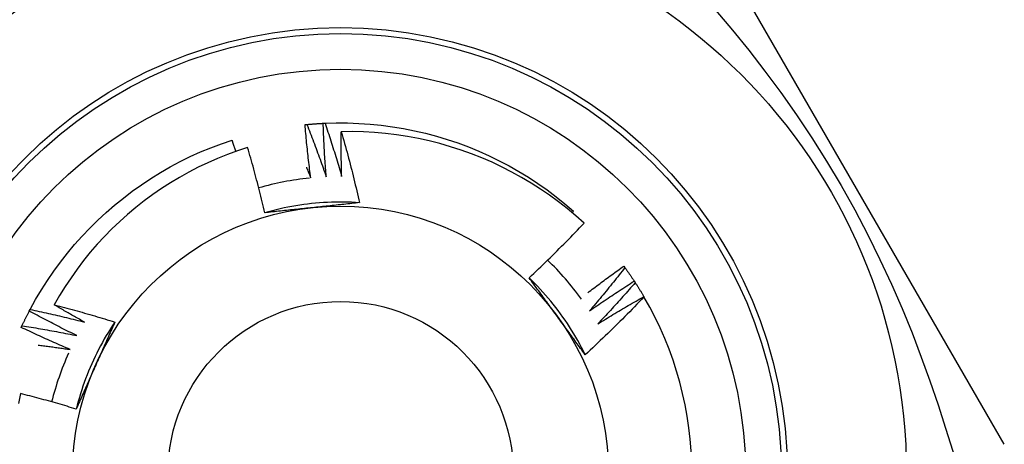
# Model space of a CAD drawing. Header units: inches. Extents: x 4 to 114, y 7 to 60.
# Tile 75 of 95: x 25.322 to 25.648, y 44.016 to 44.157. Entities that reach past the tile are written whole.
import ezdxf

# ---------------------------------------------------------------- set-up
doc = ezdxf.new("R2010")
doc.units = ezdxf.units.IN
doc.header["$MEASUREMENT"] = 0
doc.layers.add('Visible Edges(ANSI)', color=7, linetype='Continuous', lineweight=25)
doc.layers.add('Visible Tangent Edges(ANSI)', color=7, linetype='Continuous', lineweight=25)

msp = doc.modelspace()

# ---------------------------------------------------------------- linework, layer by layer
at = {"layer": 'Visible Edges(ANSI)'}
for p, q in [((25.64764100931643, 44.01641277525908), (25.54649119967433, 44.19160937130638)), ((25.50482551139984, 44.09302307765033), (25.50526816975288, 44.09354021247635)), ((25.52188951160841, 44.07533551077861), (25.52224567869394, 44.0748480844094)), ((25.5253325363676, 44.07038482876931), (25.52566292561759, 44.06987956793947)), ((25.52851395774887, 44.06526210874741), (25.52856242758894, 44.06517927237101)), ((25.32542657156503, 44.06048971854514), (25.32570822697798, 44.06102367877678))]:
    msp.add_line(p, q, dxfattribs=at)
at = {"layer": 'Visible Edges(ANSI)', "flags": 128}
for points in [[(25.41653846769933, 44.12211550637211), (25.41656349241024, 44.12211805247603), (25.41658851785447, 44.12212058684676), (25.41661354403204, 44.12212312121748), (25.41663857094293, 44.122125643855), (25.41666359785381, 44.12212816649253), (25.41668862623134, 44.12213068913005), (25.41671365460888, 44.12213320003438), (25.41673868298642, 44.12213569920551), (25.4167637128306, 44.12213819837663), (25.41678874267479, 44.12214069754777), (25.4168137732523, 44.1221431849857), (25.41683880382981, 44.12214567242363), (25.41686383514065, 44.12214814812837), (25.41688886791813, 44.12215062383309), (25.4169138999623, 44.12215308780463), (25.41693893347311, 44.12215555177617), (25.41696396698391, 44.1221580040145), (25.41698900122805, 44.12216045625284), (25.41701403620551, 44.12216289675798), (25.41703907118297, 44.12216533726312), (25.41706410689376, 44.12216777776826), (25.41708914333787, 44.12217020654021), (25.41711418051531, 44.12217263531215), (25.41713921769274, 44.1221750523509)], [(25.41843976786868, 44.10450287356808), (25.41834397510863, 44.10523440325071), (25.41824962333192, 44.10596615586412), (25.41815671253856, 44.10669811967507), (25.41806524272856, 44.10743029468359), (25.41797521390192, 44.10816268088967), (25.41788662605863, 44.10889527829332), (25.41779947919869, 44.10962807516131), (25.41771377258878, 44.11036108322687), (25.41762950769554, 44.1110942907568), (25.41754668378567, 44.11182769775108), (25.41746530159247, 44.11256130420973), (25.4173853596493, 44.11329509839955), (25.41730685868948, 44.11402910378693), (25.41722979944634, 44.11476329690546), (25.41715418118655, 44.11549767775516), (25.41708000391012, 44.11623225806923), (25.41700726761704, 44.11696702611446), (25.41693597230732, 44.11770197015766), (25.41686611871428, 44.11843711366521), (25.41679770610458, 44.11917243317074), (25.41673073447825, 44.11990792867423), (25.41666520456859, 44.12064361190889), (25.41660111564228, 44.12137947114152), (25.41653846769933, 44.12211550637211)], [(25.41713921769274, 44.1221750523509), (25.41736432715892, 44.12219654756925), (25.41758947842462, 44.12221760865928), (25.41781467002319, 44.12223822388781), (25.4180399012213, 44.1222584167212), (25.41826517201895, 44.12227815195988), (25.41849048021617, 44.12229746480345), (25.41871582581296, 44.12231633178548), (25.41894120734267, 44.12233476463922), (25.4191666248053, 44.12235275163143), (25.41939207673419, 44.12237030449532), (25.4196175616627, 44.1223874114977), (25.41984308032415, 44.12240408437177), (25.4200686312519, 44.12242032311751), (25.42029421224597, 44.12243611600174), (25.42051982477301, 44.12245146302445), (25.42074546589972, 44.12246638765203), (25.42097113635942, 44.1224808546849), (25.42119683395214, 44.12249489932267), (25.42142255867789, 44.1225084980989), (25.42164830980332, 44.12252165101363), (25.4218740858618, 44.12253436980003), (25.42209988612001, 44.12254665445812), (25.42232570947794, 44.12255849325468), (25.42255155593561, 44.12256988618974)], [(25.41713921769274, 44.1221750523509), (25.4174215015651, 44.12146101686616), (25.4177024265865, 44.12074639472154), (25.41798198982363, 44.12003120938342), (25.41826019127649, 44.11931544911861), (25.41853702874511, 44.11859911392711), (25.41881250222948, 44.11788220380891), (25.41908660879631, 44.11716473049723), (25.41935934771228, 44.11644669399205), (25.41963071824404, 44.11572808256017), (25.41990071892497, 44.11500891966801), (25.42016934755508, 44.11428918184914), (25.42043660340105, 44.11356889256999), (25.42070248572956, 44.11284804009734), (25.42096699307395, 44.11212663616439), (25.42123012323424, 44.11140466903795), (25.42149187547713, 44.11068216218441), (25.42175224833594, 44.10995909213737), (25.42201124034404, 44.10923547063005), (25.42226885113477, 44.10851130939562), (25.42252507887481, 44.10778659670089), (25.42277992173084, 44.10706133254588), (25.42303337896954, 44.10633554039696), (25.42328544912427, 44.10560919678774), (25.42353613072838, 44.10488230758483)], [(25.42255155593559, 44.12256988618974), (25.4225766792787, 44.12257112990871), (25.42260180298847, 44.12257236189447), (25.42262692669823, 44.12257359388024), (25.42265205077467, 44.12257482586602), (25.42267717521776, 44.12257603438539), (25.42270229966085, 44.12257725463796), (25.42272742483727, 44.12257846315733), (25.42275254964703, 44.1225796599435), (25.42277767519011, 44.12258085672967), (25.42280280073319, 44.12258205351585), (25.42282792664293, 44.12258323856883), (25.42285305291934, 44.12258442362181), (25.42287817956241, 44.12258559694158), (25.42290330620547, 44.12258677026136), (25.42292843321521, 44.12258793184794), (25.42295356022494, 44.12258909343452), (25.42297868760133, 44.12259024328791), (25.42300381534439, 44.12259139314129), (25.4230289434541, 44.12259253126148), (25.42305407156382, 44.12259366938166), (25.4230792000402, 44.12259480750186), (25.42310432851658, 44.12259593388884), (25.42312945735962, 44.12259704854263), (25.42315458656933, 44.12259816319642)], [(25.42353613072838, 44.10488230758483), (25.42347843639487, 44.10561783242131), (25.42342219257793, 44.10635349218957), (25.42336739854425, 44.10708929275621), (25.42331405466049, 44.10782522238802), (25.42326216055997, 44.1085612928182), (25.42321171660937, 44.10929750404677), (25.42316272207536, 44.1100338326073), (25.4231151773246, 44.11077030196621), (25.42306908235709, 44.1115068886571), (25.42302443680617, 44.11224361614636), (25.42298124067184, 44.1129804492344), (25.42293949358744, 44.11371741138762), (25.42289919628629, 44.11445450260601), (25.42286034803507, 44.11519169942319), (25.42282294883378, 44.11592902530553), (25.42278699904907, 44.11666645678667), (25.42275249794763, 44.11740400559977), (25.42271944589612, 44.11814167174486), (25.42268784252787, 44.11887944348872), (25.42265768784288, 44.11961732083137), (25.42262898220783, 44.12035531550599), (25.42260172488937, 44.12109340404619), (25.42257591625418, 44.12183159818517), (25.42255155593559, 44.12256988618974)], [(25.42315458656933, 44.12259816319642), (25.42687318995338, 44.12270322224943), (25.43059325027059, 44.12268914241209), (25.43431095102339, 44.12255591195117), (25.43802247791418, 44.12230369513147), (25.44172402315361, 44.12193273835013), (25.44541178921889, 44.12144342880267), (25.44908199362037, 44.12083625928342), (25.45273086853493, 44.12011185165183), (25.45635467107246, 44.11927096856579), (25.45994968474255, 44.11831444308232), (25.46351222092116, 44.11724328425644), (25.46703862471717, 44.11605858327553), (25.47052527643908, 44.11476153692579), (25.47396860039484, 44.11335350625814), (25.47736506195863, 44.11183591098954), (25.48071117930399, 44.11021032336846), (25.48400352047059, 44.10847839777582), (25.48723870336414, 44.10664191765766), (25.49041340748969, 44.10470277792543), (25.49352438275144, 44.10266295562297), (25.49656843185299, 44.10052453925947), (25.49954243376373, 44.09828973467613), (25.50244334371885, 44.0959608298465), (25.50526816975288, 44.09354021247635)], [(25.42315458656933, 44.12259816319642), (25.42339942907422, 44.12187044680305), (25.42364288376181, 44.121142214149), (25.42388494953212, 44.12041347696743), (25.42412562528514, 44.11968423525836), (25.42436490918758, 44.11895450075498), (25.42460280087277, 44.1182242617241), (25.42483929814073, 44.11749352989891), (25.42507440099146, 44.11676230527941), (25.42530810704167, 44.1160305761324), (25.42554041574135, 44.1152983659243), (25.42577132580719, 44.11456566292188), (25.42600083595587, 44.11383246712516), (25.42622894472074, 44.11309879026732), (25.42645565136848, 44.11236462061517), (25.42668095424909, 44.11162998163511), (25.42690485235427, 44.11089484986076), (25.42712734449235, 44.11015924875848), (25.42734842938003, 44.10942315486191), (25.42756810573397, 44.10868659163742), (25.42778637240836, 44.10794955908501), (25.42800322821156, 44.10721205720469), (25.42821867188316, 44.10647407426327), (25.42843270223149, 44.10573563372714), (25.42864531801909, 44.10499671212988)], [(25.42864531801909, 44.10499671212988), (25.42862900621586, 44.10561173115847), (25.42861370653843, 44.10622679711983), (25.42859941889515, 44.10684189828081), (25.42858614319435, 44.10745704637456), (25.42857387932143, 44.10807224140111), (25.42856262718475, 44.10868747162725), (25.42855238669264, 44.10930274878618), (25.42854315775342, 44.10991804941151), (25.4285349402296, 44.11053339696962), (25.42852773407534, 44.11114879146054), (25.42852153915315, 44.11176420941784), (25.42851635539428, 44.11237966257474), (25.42851218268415, 44.11299516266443), (25.42850902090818, 44.11361068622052), (25.42850687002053, 44.114226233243), (25.4285057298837, 44.11484182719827), (25.42850560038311, 44.11545743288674), (25.42850648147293, 44.116073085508), (25.42850837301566, 44.11668874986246), (25.42851127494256, 44.11730444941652), (25.42851518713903, 44.11792018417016), (25.4285201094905, 44.11853593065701), (25.42852604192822, 44.11915170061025), (25.4285329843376, 44.11976749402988)], [(25.50875979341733, 44.08957146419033), (25.506019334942, 44.09200880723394), (25.50320609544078, 44.09435526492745), (25.50032236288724, 44.09660926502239), (25.49737041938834, 44.09876921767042), (25.49435257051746, 44.10083355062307), (25.49127110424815, 44.10280068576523), (25.4881283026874, 44.10466903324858), (25.48492646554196, 44.10643702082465), (25.48166788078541, 44.1081030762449), (25.47835483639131, 44.10966560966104), (25.47498963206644, 44.11112304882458), (25.47157564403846, 44.11247338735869), (25.46812348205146, 44.11371229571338), (25.46463756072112, 44.1148384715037), (25.46112065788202, 44.11585132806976), (25.45757554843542, 44.11675024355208), (25.45400500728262, 44.11753461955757), (25.45041181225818, 44.11820385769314), (25.44679873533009, 44.11875735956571), (25.44316855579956, 44.11919449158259), (25.43952404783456, 44.11951469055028), (25.43586798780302, 44.11971731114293), (25.4322031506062, 44.11980177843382), (25.4285329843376, 44.11976749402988)], [(25.4285329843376, 44.11976749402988), (25.42881141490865, 44.11879856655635), (25.42908737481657, 44.11782894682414), (25.42936086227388, 44.11685861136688), (25.42963187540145, 44.11588759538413), (25.42990041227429, 44.11491588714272), (25.43016647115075, 44.11394349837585), (25.4304300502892, 44.11297041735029), (25.43069114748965, 44.11199666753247), (25.43094976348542, 44.11102222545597), (25.43120589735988, 44.11004709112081), (25.43145954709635, 44.10907127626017), (25.43171071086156, 44.10809479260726), (25.43195938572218, 44.10711762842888), (25.43220557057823, 44.10613979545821), (25.43244926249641, 44.10516128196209), (25.43269046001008, 44.10418212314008), (25.43292916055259, 44.1032022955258), (25.43316536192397, 44.10222181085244), (25.43339906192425, 44.10124068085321), (25.43363025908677, 44.10025889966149), (25.43385895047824, 44.09927647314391), (25.434085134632, 44.09829341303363), (25.43430880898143, 44.09730971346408), (25.43452997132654, 44.09632538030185)], [(25.32570822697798, 44.06102367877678), (25.32750480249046, 44.06428118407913), (25.32940479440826, 44.06747948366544), (25.33140623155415, 44.07061529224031), (25.33350706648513, 44.07368539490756), (25.33570515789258, 44.07668663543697), (25.33799823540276, 44.07961594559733), (25.34038395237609, 44.0824703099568), (25.34285986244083, 44.08524680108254), (25.34542341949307, 44.08794257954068), (25.3480720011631, 44.09055487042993), (25.35080289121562, 44.09308099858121), (25.35361327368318, 44.09551836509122), (25.3565002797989, 44.09786447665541), (25.35946094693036, 44.10011692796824), (25.36249222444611, 44.10227340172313), (25.36559102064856, 44.10433168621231), (25.36875413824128, 44.10628967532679), (25.37197834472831, 44.10814535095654), (25.37526032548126, 44.1098968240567), (25.37859671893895, 44.11154227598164), (25.38198409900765, 44.11308004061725), (25.3854189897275, 44.11450852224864), (25.38889786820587, 44.11582626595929), (25.39241716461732, 44.11703192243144)], [(25.39758060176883, 44.11461291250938), (25.39424053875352, 44.11350412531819), (25.39093368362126, 44.11228986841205), (25.38766257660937, 44.1109705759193), (25.3844333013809, 44.10954831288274), (25.38125459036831, 44.10802697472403), (25.37812880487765, 44.1064080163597), (25.3750581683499, 44.1046928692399), (25.37204491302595, 44.10288291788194), (25.36909125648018, 44.10097958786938), (25.36619943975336, 44.09898427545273), (25.36337167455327, 44.09689840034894), (25.36061019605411, 44.09472336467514), (25.35791722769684, 44.09246057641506), (25.35529499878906, 44.09011144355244), (25.35274573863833, 44.08767738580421), (25.35027267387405, 44.08516084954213), (25.34788357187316, 44.0825695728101), (25.34558092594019, 44.07990668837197), (25.34336629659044, 44.07717437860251), (25.34124124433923, 44.07437484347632), (25.33920732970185, 44.07151028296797), (25.33726610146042, 44.06858288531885), (25.33541912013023, 44.06559485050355), (25.33366795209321, 44.06254837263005)], [(25.39367790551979, 44.11330582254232), (25.39362616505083, 44.11346131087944), (25.39357435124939, 44.11361677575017), (25.39352247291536, 44.11377222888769), (25.39347052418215, 44.11392765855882), (25.39341850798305, 44.11408306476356), (25.39336642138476, 44.1142384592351), (25.39331426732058, 44.11439381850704), (25.39326204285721, 44.11454916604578), (25.39320975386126, 44.11470449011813), (25.39315739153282, 44.11485980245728), (25.39310496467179, 44.11501509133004), (25.39305246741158, 44.1151703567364), (25.39299990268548, 44.11532559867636), (25.39294726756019, 44.11548081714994), (25.39289456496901, 44.11563602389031), (25.39284179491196, 44.11579120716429), (25.392788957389, 44.11594636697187), (25.39273604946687, 44.11610151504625), (25.39268307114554, 44.11625662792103), (25.39263002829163, 44.11641172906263), (25.39257691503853, 44.11656680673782), (25.39252373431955, 44.11672187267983), (25.39247048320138, 44.11687690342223), (25.39241716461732, 44.11703192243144)], [(25.40321258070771, 44.09297528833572), (25.4030039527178, 44.09388385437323), (25.40279304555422, 44.09479183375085), (25.40257986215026, 44.09569922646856), (25.40236440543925, 44.09660602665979), (25.40214667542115, 44.09751222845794), (25.40192667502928, 44.098417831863), (25.40170441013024, 44.09932283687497), (25.40147987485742, 44.10022723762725), (25.40125307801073, 44.10113102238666), (25.40102401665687, 44.10203420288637), (25.40079269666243, 44.10293676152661), (25.40055911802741, 44.10383870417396), (25.40032328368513, 44.10474002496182), (25.40008519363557, 44.1056407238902), (25.39984485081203, 44.10654077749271), (25.39960225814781, 44.10744020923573), (25.39935741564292, 44.10833900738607), (25.39911032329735, 44.10923718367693), (25.39886098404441, 44.1101347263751), (25.39860939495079, 44.1110316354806), (25.39835556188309, 44.11192791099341), (25.39809948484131, 44.11282355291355), (25.39784116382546, 44.11371856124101), (25.39758060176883, 44.11461291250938)], [(25.41700440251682, 44.10801637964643), (25.41706486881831, 44.10787028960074), (25.41712527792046, 44.10772416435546), (25.41718562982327, 44.10757801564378), (25.41724592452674, 44.1074318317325), (25.41730616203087, 44.10728563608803), (25.41736634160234, 44.10713940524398), (25.41742646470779, 44.10699315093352), (25.41748652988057, 44.10684687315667), (25.41754653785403, 44.10670057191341), (25.41760648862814, 44.10655423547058), (25.41766638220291, 44.10640787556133), (25.41772621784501, 44.1062614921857), (25.41778599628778, 44.10611508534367), (25.41784571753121, 44.10596865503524), (25.41790538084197, 44.10582218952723), (25.4179649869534, 44.10567570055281), (25.41802453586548, 44.10552918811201), (25.41808402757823, 44.1053826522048), (25.41814346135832, 44.10523608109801), (25.41820283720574, 44.10508949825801), (25.41826215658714, 44.10494288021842), (25.41832141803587, 44.10479623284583), (25.41838062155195, 44.10464956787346), (25.41843976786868, 44.10450287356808)], [(25.4345294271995, 44.09631879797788), (25.43321273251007, 44.09639932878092), (25.4318949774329, 44.09646059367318), (25.43057644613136, 44.09650262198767), (25.42925742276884, 44.09652542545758), (25.42793819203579, 44.0965290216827), (25.42661903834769, 44.09651343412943), (25.4253002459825, 44.09647868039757), (25.42398209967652, 44.09642478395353), (25.42266488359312, 44.09635176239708), (25.42134888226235, 44.09625963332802), (25.4200343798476, 44.09614841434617), (25.41872166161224, 44.09601812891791), (25.41741101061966, 44.09586878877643), (25.41610271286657, 44.09570042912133), (25.41479705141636, 44.09551304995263), (25.41349431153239, 44.09530668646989), (25.41219477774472, 44.09508135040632), (25.4108987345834, 44.09483706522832), (25.40960646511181, 44.09457384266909), (25.40831825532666, 44.09429171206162), (25.40703438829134, 44.09399068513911), (25.40575515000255, 44.09367078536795), (25.40448082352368, 44.09333203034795), (25.40321169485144, 44.09297443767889)], [(25.41903399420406, 44.09466759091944), (25.41836919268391, 44.09459771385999), (25.41770499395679, 44.09452787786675), (25.41704138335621, 44.09445807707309), (25.4163783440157, 44.09438829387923), (25.41571585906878, 44.09431851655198), (25.41505391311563, 44.09424872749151), (25.41439249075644, 44.09417891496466), (25.4137315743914, 44.09410906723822), (25.41307114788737, 44.09403916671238), (25.41241119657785, 44.09396920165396), (25.4117517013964, 44.09389916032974), (25.41109264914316, 44.09382903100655), (25.41043402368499, 44.09375879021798), (25.40977580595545, 44.09368843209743), (25.40911798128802, 44.09361794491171), (25.40846053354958, 44.09354730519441), (25.40780344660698, 44.09347651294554), (25.4071467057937, 44.0934055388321), (25.40649029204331, 44.0933343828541), (25.40583419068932, 44.09326302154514), (25.40517838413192, 44.09319144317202), (25.40452285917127, 44.09311964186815), (25.40386759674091, 44.09304759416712), (25.40321258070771, 44.09297528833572)], [(25.43452997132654, 44.09632538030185), (25.43388835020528, 44.0962544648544), (25.43324655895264, 44.0961838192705), (25.43260457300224, 44.09611343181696), (25.43196236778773, 44.09604327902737), (25.43131991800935, 44.09597336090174), (25.43067719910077, 44.09590364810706), (25.43003418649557, 44.09583412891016), (25.42939085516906, 44.09576479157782), (25.42874718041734, 44.09569562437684), (25.42810313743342, 44.09562660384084), (25.42745870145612, 44.09555771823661), (25.42681384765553, 44.09548894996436), (25.42616855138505, 44.09542028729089), (25.42552278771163, 44.095351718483), (25.42487653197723, 44.09528322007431), (25.42422975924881, 44.09521478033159), (25.42358244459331, 44.09514638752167), (25.42293456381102, 44.09507801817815), (25.42228609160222, 44.09500967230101), (25.42163700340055, 44.09494131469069), (25.4209872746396, 44.09487294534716), (25.42033688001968, 44.09480454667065), (25.41968579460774, 44.09473610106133), (25.41903399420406, 44.09466759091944)], [(25.49058201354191, 44.07149336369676), (25.49136453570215, 44.07222161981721), (25.49214488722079, 44.07295208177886), (25.49292307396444, 44.07368474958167), (25.49369909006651, 44.07441961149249), (25.49447292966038, 44.07515667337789), (25.49524459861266, 44.07589591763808), (25.49601408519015, 44.07663735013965), (25.49678138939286, 44.07738095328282), (25.49754651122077, 44.07812673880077), (25.4983094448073, 44.07887468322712), (25.49907018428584, 44.07962479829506), (25.4998287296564, 44.0803770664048), (25.50058508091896, 44.08113148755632), (25.50133923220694, 44.08188805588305), (25.50209117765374, 44.08264676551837), (25.50284093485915, 44.08340762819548), (25.50358849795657, 44.0841706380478), (25.5043338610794, 44.08493578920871), (25.50507703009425, 44.08570308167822), (25.50581799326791, 44.08647250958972), (25.506556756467, 44.08724406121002), (25.50729331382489, 44.08801774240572), (25.508027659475, 44.08879354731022), (25.50875979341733, 44.08957146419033)], [(25.50998931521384, 44.06655120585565), (25.51047793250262, 44.0669263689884), (25.51096718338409, 44.0673007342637), (25.51145706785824, 44.06767431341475), (25.51194758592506, 44.06804710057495), (25.51243873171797, 44.0684190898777), (25.51293051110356, 44.06879028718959), (25.51342292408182, 44.06916069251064), (25.51391596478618, 44.06953029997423), (25.51440963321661, 44.06989911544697), (25.51490392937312, 44.07026713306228), (25.51539885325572, 44.07063435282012), (25.5158944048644, 44.07100078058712), (25.51639057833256, 44.07136640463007), (25.51688737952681, 44.07173123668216), (25.51738480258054, 44.07209526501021), (25.51788284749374, 44.07245849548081), (25.51838151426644, 44.07282092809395), (25.51888079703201, 44.07318255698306), (25.51938070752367, 44.0735433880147), (25.51988123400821, 44.0739034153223), (25.52038237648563, 44.07426264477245), (25.52088414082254, 44.07462107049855), (25.52138651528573, 44.0749786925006), (25.52188951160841, 44.07533551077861)], [(25.52224567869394, 44.0748480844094), (25.52177366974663, 44.07424249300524), (25.52130047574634, 44.07363778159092), (25.52082609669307, 44.07303394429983), (25.52035052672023, 44.07243099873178), (25.51987377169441, 44.07182893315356), (25.51939583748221, 44.07122775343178), (25.51891671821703, 44.07062746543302), (25.51843641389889, 44.0700280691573), (25.51795493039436, 44.0694295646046), (25.51747226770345, 44.06883195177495), (25.51698841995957, 44.06823523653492), (25.51650339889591, 44.06763941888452), (25.51601719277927, 44.06704450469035), (25.51552981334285, 44.06645048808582), (25.51504125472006, 44.06585738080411), (25.51455152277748, 44.06526517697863), (25.51406061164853, 44.06467388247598), (25.51356852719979, 44.06408350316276), (25.51307526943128, 44.06349402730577), (25.51258083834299, 44.0629054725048), (25.51208523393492, 44.06231783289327), (25.51158846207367, 44.06173110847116), (25.51109051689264, 44.06114530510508), (25.51059139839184, 44.06056042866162)], [(25.52224567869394, 44.0748480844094), (25.52237843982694, 44.07466502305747), (25.522510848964, 44.0744817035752), (25.52264289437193, 44.07429813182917), (25.52277458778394, 44.07411430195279), (25.5229059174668, 44.07393021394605), (25.52303689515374, 44.07374586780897), (25.52316750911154, 44.07356126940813), (25.52329776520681, 44.07337641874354), (25.52342765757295, 44.0731913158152), (25.52355719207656, 44.07300595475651), (25.52368636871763, 44.07282034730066), (25.52381517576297, 44.07263448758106), (25.52394362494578, 44.07244837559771), (25.52407171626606, 44.0722620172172), (25.52419943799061, 44.07207540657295), (25.52432679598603, 44.07188854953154), (25.52445379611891, 44.07170144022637), (25.52458042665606, 44.07151409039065), (25.52470669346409, 44.07132648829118), (25.52483259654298, 44.07113864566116), (25.52495813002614, 44.07095055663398), (25.52508329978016, 44.07076222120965), (25.52520809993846, 44.07057364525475), (25.52533253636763, 44.07038482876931)], [(25.50913600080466, 44.04604393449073), (25.50854739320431, 44.04722449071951), (25.50794157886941, 44.04839633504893), (25.50731870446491, 44.04955922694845), (25.5066789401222, 44.05071293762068), (25.50602244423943, 44.05185722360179), (25.50534936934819, 44.05299185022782), (25.50465987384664, 44.05411658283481), (25.50395412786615, 44.05523118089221), (25.5032322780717, 44.05633541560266), (25.50249448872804, 44.05742903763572), (25.50174091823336, 44.05851182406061), (25.50097173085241, 44.05958352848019), (25.50018707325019, 44.0606439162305), (25.49938712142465, 44.06169275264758), (25.49857201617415, 44.06272980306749), (25.49774192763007, 44.06375482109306), (25.49689701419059, 44.06476758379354), (25.49603743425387, 44.06576785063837), (25.49516334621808, 44.06675537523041), (25.4942749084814, 44.06772993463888), (25.49337227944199, 44.06869128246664), (25.49245561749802, 44.06963918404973), (25.49152508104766, 44.0705734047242), (25.49058083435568, 44.07149370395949)], [(25.49995829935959, 44.05863776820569), (25.49956537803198, 44.05917856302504), (25.4991728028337, 44.0597188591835), (25.49878055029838, 44.06025866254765), (25.49838859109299, 44.06079798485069), (25.49799691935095, 44.06133682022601), (25.49760551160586, 44.06187518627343), (25.49721433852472, 44.06241308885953), (25.49682338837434, 44.06295053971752), (25.49643264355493, 44.06348753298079), (25.49604208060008, 44.06402408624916), (25.4956516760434, 44.06456020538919), (25.49526141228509, 44.06509589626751), (25.49487127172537, 44.06563116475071), (25.49448123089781, 44.06616601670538), (25.49409127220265, 44.06670046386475), (25.49370137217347, 44.06723451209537), (25.49331151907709, 44.06776816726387), (25.4929216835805, 44.06830143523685), (25.49253185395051, 44.0688343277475), (25.49214200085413, 44.06936685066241), (25.49175211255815, 44.0698990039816), (25.49136216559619, 44.07043080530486), (25.49097214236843, 44.07096225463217), (25.49058201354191, 44.07149336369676)], [(25.51059139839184, 44.06056042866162), (25.511195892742, 44.06098339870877), (25.5118012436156, 44.06140519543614), (25.51240745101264, 44.06182580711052), (25.51301451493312, 44.06224524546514), (25.51362242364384, 44.06266349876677), (25.514231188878, 44.06308056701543), (25.51484079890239, 44.06349645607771), (25.51545125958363, 44.06391116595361), (25.51606255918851, 44.06432468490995), (25.51667470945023, 44.06473702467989), (25.5172876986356, 44.06514817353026), (25.5179015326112, 44.06555813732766), (25.51851619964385, 44.06596691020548), (25.51913171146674, 44.06637449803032), (25.51974805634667, 44.06678089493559), (25.52036523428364, 44.06718610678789), (25.52098324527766, 44.06759012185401), (25.52160208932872, 44.06799294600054), (25.52222176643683, 44.06839457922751), (25.52284227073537, 44.0687950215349), (25.52346359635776, 44.06919426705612), (25.5240857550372, 44.06959231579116), (25.52470873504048, 44.06998916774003), (25.5253325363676, 44.07038482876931)], [(25.52566292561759, 44.06987956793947), (25.52516011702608, 44.06929929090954), (25.52465617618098, 44.06871995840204), (25.52415109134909, 44.06814155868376), (25.52364486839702, 44.0675641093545), (25.52313751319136, 44.06698759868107), (25.52262901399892, 44.06641203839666), (25.5221193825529, 44.06583742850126), (25.52160861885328, 44.0652637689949), (25.52109671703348, 44.06469105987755), (25.52058368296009, 44.06411930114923), (25.52006952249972, 44.06354850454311), (25.51955422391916, 44.06297867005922), (25.51903779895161, 44.06240979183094), (25.51852024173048, 44.0618418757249), (25.51800155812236, 44.06127492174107), (25.51748174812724, 44.06070893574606), (25.51696080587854, 44.06014391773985), (25.51643874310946, 44.05957987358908), (25.51591555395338, 44.05901679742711), (25.51539124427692, 44.05845469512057), (25.51486580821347, 44.05789357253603), (25.51433924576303, 44.05733342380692), (25.51381156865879, 44.05677426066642), (25.51328277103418, 44.05621607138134)], [(25.52566292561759, 44.06987956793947), (25.52578600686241, 44.06968986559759), (25.5259087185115, 44.06949992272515), (25.52603106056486, 44.06930973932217), (25.52615303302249, 44.06911932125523), (25.52627463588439, 44.06892866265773), (25.52639586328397, 44.06873777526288), (25.5265167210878, 44.06854664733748), (25.52663720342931, 44.06835527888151), (25.52675732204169, 44.06816368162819), (25.52687705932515, 44.06797185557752), (25.52699642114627, 44.06777978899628), (25.52711540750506, 44.06758749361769), (25.52723403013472, 44.06739496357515), (25.52735226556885, 44.06720221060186), (25.52747013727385, 44.0670092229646), (25.52758762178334, 44.06681600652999), (25.52770474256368, 44.06662256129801), (25.52782147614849, 44.06642888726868), (25.52793783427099, 44.066234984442), (25.52805381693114, 44.06604085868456), (25.52816942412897, 44.06584650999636), (25.52828464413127, 44.0656519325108), (25.52839948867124, 44.06545713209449), (25.52851395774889, 44.06526210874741)], [(25.33366795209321, 44.06254837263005), (25.33450744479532, 44.06233207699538), (25.33534646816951, 44.06211393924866), (25.3361850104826, 44.0618939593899), (25.33702307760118, 44.06167213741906), (25.33786066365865, 44.06144847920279), (25.33869776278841, 44.06122297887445), (25.33953438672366, 44.06099563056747), (25.3403705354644, 44.06076644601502), (25.34120619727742, 44.06053541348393), (25.34204137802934, 44.06030253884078), (25.34287607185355, 44.06006782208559), (25.34371027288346, 44.05983126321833), (25.34454398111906, 44.05959285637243), (25.34537719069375, 44.05935261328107), (25.34620990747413, 44.05911052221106), (25.34704211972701, 44.05886658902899), (25.34787382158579, 44.05862081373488), (25.34870502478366, 44.05837319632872), (25.34953571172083, 44.05812373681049), (25.35036588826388, 44.05787243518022), (25.35119554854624, 44.05761929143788), (25.3520246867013, 44.05736430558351), (25.35285330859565, 44.05710747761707), (25.35368140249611, 44.05684880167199)], [(25.34366121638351, 44.05682253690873), (25.34324147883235, 44.05705487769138), (25.34282202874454, 44.05728776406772), (25.34240286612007, 44.05752119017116), (25.34198399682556, 44.05775516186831), (25.34156541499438, 44.05798967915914), (25.34114712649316, 44.05822474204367), (25.34072912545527, 44.05846034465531), (25.34031141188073, 44.05869648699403), (25.33989399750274, 44.05893317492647), (25.33947687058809, 44.05917040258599), (25.33906003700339, 44.0594081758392), (25.33864349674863, 44.05964648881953), (25.33822724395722, 44.05988534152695), (25.33781129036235, 44.06012473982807), (25.33739563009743, 44.06036467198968), (25.33698025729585, 44.060605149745), (25.33656518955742, 44.06084616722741), (25.33615040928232, 44.06108771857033), (25.33573592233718, 44.06132981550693), (25.33532173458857, 44.06157245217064), (25.33490784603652, 44.06181562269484), (25.3344942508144, 44.06205933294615), (25.33408094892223, 44.06230358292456), (25.33366795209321, 44.06254837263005)], [(25.52856242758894, 44.06517927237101), (25.52778001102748, 44.06435574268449), (25.52699525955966, 44.06353447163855), (25.52620816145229, 44.06271545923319), (25.52541872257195, 44.0618987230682), (25.52462695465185, 44.06108425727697), (25.5238328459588, 44.06027207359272), (25.52303640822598, 44.05946217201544), (25.5222376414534, 44.05865455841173), (25.52143655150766, 44.05784923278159), (25.52063313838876, 44.05704621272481), (25.51982739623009, 44.0562454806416), (25.51901932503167, 44.05544704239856), (25.51820892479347, 44.05465090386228), (25.51739620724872, 44.05385707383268), (25.51658116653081, 44.05306555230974), (25.51576380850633, 44.05227634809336), (25.51494413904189, 44.05148946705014), (25.51412215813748, 44.05070491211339), (25.51329787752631, 44.04992268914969), (25.51247128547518, 44.04914280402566), (25.51164239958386, 44.04836526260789), (25.51081121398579, 44.04759007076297), (25.50997774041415, 44.0468172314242), (25.50914197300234, 44.0460467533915)], [(25.51328277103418, 44.05621607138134), (25.51390840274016, 44.0566070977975), (25.51453483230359, 44.0569969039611), (25.51516205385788, 44.05738548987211), (25.51579006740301, 44.05777284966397), (25.51641886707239, 44.05815898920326), (25.51704845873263, 44.05854389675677), (25.51767883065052, 44.05892758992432), (25.51830999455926, 44.05931005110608), (25.51894193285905, 44.05969128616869), (25.5195746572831, 44.06007128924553), (25.5202081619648, 44.0604500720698), (25.52084244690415, 44.0608276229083), (25.52147750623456, 44.06120394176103), (25.52211333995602, 44.0615790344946), (25.52274994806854, 44.0619528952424), (25.52338732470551, 44.06232552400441), (25.52402547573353, 44.06269691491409), (25.52466439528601, 44.06306707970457), (25.52530408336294, 44.0634360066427), (25.52594453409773, 44.06380370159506), (25.52658574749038, 44.06417015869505), (25.52722771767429, 44.06453537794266), (25.52787046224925, 44.06489936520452), (25.52851395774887, 44.06526210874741)], [(25.32302016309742, 44.05562571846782), (25.32311587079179, 44.05583060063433), (25.3232119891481, 44.05603529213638), (25.32330849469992, 44.05623979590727), (25.32340541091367, 44.05644411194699), (25.32350271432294, 44.05664824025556), (25.32360041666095, 44.05685217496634), (25.32369851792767, 44.05705592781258), (25.32379700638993, 44.05725948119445), (25.3238959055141, 44.05746284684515), (25.32399519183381, 44.05766601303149), (25.32409487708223, 44.05786899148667), (25.32419494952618, 44.05807177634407), (25.32429543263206, 44.05827436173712), (25.32439629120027, 44.05847675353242), (25.32449756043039, 44.05867894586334), (25.32459921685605, 44.0588809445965), (25.32470126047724, 44.05908274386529), (25.32480370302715, 44.05928434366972), (25.32490653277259, 44.0594857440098), (25.32500976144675, 44.05968694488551), (25.32511337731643, 44.05988794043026), (25.32521738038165, 44.06008873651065), (25.32532178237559, 44.06028932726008), (25.32542657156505, 44.06048971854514)], [(25.34116700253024, 44.05236206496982), (25.34050395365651, 44.05268561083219), (25.33984151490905, 44.05301047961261), (25.33917969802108, 44.05333666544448), (25.3385184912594, 44.05366417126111), (25.3378579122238, 44.05399299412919), (25.33719794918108, 44.05432313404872), (25.33653861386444, 44.0546545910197), (25.33587990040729, 44.05498735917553), (25.33522180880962, 44.05532144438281), (25.33456435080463, 44.05565684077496), (25.33390752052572, 44.05599355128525), (25.3332513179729, 44.05633157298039), (25.33259574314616, 44.05667090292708), (25.33194080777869, 44.05701154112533), (25.3312865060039, 44.05735348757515), (25.3306328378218, 44.0576967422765), (25.32997980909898, 44.05804129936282), (25.32932741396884, 44.05838717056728), (25.32867567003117, 44.0587343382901), (25.32802455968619, 44.05908280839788), (25.32737409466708, 44.05943258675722), (25.32672427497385, 44.0597836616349), (25.3260751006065, 44.06013603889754), (25.32542657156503, 44.06048971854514)], [(25.32570822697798, 44.06102367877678), (25.3264595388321, 44.0608653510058), (25.32721058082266, 44.06070556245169), (25.32796134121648, 44.06054433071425), (25.32871184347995, 44.06038163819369), (25.32946206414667, 44.0602174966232), (25.33021200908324, 44.06005190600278), (25.33096167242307, 44.05988485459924), (25.33171106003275, 44.05971635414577), (25.33246016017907, 44.05954639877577), (25.33320897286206, 44.05937498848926), (25.3339574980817, 44.05920212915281), (25.33470573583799, 44.05902780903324), (25.33545368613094, 44.05885203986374), (25.33620133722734, 44.05867481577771), (25.3369486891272, 44.05849613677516), (25.33769574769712, 44.05831599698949), (25.33844250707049, 44.05813440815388), (25.33918896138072, 44.05795136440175), (25.3399351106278, 44.0577668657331), (25.34068095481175, 44.05758091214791), (25.34142648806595, 44.05739350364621), (25.34217171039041, 44.05720463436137), (25.34291662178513, 44.05701431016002), (25.34366121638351, 44.05682253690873)], [(25.32276659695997, 44.05507785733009), (25.32277710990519, 44.05510071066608), (25.32278762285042, 44.05512356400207), (25.32279813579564, 44.05514641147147), (25.32280866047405, 44.05516925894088), (25.32281918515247, 44.05519210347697), (25.32282972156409, 44.05521494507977), (25.3228402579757, 44.05523778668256), (25.32285080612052, 44.05526062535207), (25.32286135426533, 44.05528346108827), (25.32287190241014, 44.05530629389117), (25.32288246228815, 44.05532912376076), (25.32289302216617, 44.05535195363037), (25.32290359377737, 44.05537478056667), (25.32291416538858, 44.05539760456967), (25.32292473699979, 44.05542042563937), (25.3229353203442, 44.05544324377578), (25.32294591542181, 44.05546606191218), (25.32295649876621, 44.05548887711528), (25.32296710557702, 44.05551168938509), (25.32297770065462, 44.05553449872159), (25.32298830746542, 44.0555573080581), (25.32299892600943, 44.05558011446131), (25.32300954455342, 44.05560291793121), (25.32302016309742, 44.05562571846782)], [(25.32302016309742, 44.05562571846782), (25.32377867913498, 44.05550659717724), (25.32453699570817, 44.05538600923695), (25.3252951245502, 44.05526396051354), (25.32605305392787, 44.0551404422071), (25.32681078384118, 44.05501546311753), (25.32756830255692, 44.05488901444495), (25.3283256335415, 44.05476110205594), (25.32908275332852, 44.0546317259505), (25.32983966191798, 44.05450088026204), (25.33059636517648, 44.05436856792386), (25.33135285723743, 44.05423478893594), (25.3321091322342, 44.05409954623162), (25.33286519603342, 44.05396283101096), (25.33362103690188, 44.05382465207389), (25.33437666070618, 44.05368500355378), (25.33513206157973, 44.05354388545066), (25.33588723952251, 44.05340130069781), (25.33664218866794, 44.05325724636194), (25.33739690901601, 44.05311172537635), (25.33815139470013, 44.05296473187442), (25.33890565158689, 44.05281627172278), (25.3396596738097, 44.05266633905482), (25.34041346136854, 44.05251493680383), (25.34116700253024, 44.05236206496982)], [(25.35368683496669, 44.05684504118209), (25.35295874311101, 44.05574501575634), (25.35224680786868, 44.05463443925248), (25.3515511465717, 44.05351356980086), (25.35087188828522, 44.05238266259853), (25.35020915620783, 44.05124197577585), (25.34956307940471, 44.05009176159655), (25.34893377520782, 44.048932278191), (25.34832137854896, 44.04776378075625), (25.34772601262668, 44.04658652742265), (25.34714780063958, 44.04540077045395), (25.34658686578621, 44.0442067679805), (25.34604333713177, 44.04300477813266), (25.34551733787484, 44.04179505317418), (25.34500899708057, 44.0405778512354), (25.34451843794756, 44.03935343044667), (25.34404578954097, 44.03812204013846), (25.3435911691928, 44.03688394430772), (25.3431547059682, 44.03563939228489), (25.34273652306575, 44.03438864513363), (25.34233675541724, 44.03313195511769), (25.34195552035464, 44.03186958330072), (25.34159294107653, 44.03060177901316), (25.34124914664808, 44.02932880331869), (25.34092426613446, 44.02805090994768)], [(25.35368140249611, 44.05684880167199), (25.35342200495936, 44.0562576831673), (25.35316229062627, 44.05566655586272), (25.35290225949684, 44.05507538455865), (25.35264190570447, 44.05448414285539), (25.35238123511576, 44.05389280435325), (25.35212024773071, 44.05330133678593), (25.35185894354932, 44.05270971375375), (25.35159732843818, 44.0521179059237), (25.35133539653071, 44.05152588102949), (25.35107314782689, 44.05093361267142), (25.35081058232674, 44.0503410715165), (25.35054771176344, 44.04974822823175), (25.35028452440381, 44.04915505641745), (25.35002102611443, 44.04856152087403), (25.34975722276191, 44.04796759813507), (25.34949310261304, 44.0473732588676), (25.34922867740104, 44.0467784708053), (25.34896394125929, 44.04618320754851), (25.3486989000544, 44.04558743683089), (25.34843355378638, 44.0449911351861), (25.3481678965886, 44.0443942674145), (25.34790194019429, 44.04379681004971), (25.34763567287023, 44.04319872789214), (25.34736910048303, 44.04259999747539)], [(25.50914197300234, 44.0460467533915), (25.50875974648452, 44.04656695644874), (25.50837767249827, 44.04708744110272), (25.5079957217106, 44.04760822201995), (25.50761386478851, 44.04812931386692), (25.5072320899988, 44.04865073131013), (25.50685035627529, 44.04917248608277), (25.50646864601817, 44.04969459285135), (25.50608693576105, 44.05021706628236), (25.50570519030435, 44.0507399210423), (25.50532339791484, 44.05126316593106), (25.50494152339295, 44.05178682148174), (25.50455954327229, 44.05231089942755), (25.50417743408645, 44.05283541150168), (25.50379516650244, 44.05336037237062), (25.50341271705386, 44.05388579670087), (25.50303006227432, 44.05441169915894), (25.50264717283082, 44.0549380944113), (25.50226402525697, 44.05546499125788), (25.50188059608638, 44.05599240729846), (25.50149685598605, 44.05652036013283), (25.50111278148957, 44.05704885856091), (25.50072834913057, 44.05757791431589), (25.50034352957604, 44.05810755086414), (25.49995829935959, 44.05863776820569)], [(25.33890766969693, 44.04777814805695), (25.33822871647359, 44.04806684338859), (25.33755030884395, 44.04835689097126), (25.3368724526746, 44.04864828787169), (25.33619514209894, 44.04894103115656), (25.33551838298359, 44.04923512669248), (25.33484218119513, 44.04953056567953), (25.33416652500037, 44.04982735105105), (25.3334914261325, 44.0501254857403), (25.33281688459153, 44.05042496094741), (25.33214290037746, 44.05072578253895), (25.33146947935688, 44.05102794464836), (25.33079661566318, 44.0513314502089), (25.33012431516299, 44.05163629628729), (25.32945258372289, 44.05194248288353), (25.32878140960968, 44.05225000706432), (25.32811081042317, 44.05255887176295), (25.32744077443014, 44.05286907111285), (25.32677131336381, 44.05318061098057), (25.32610242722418, 44.05349348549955), (25.32543410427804, 44.05380769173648), (25.32476636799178, 44.05412323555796), (25.32409919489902, 44.05444011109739), (25.32343260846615, 44.05475831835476), (25.32276659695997, 44.05507785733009)], [(25.32831880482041, 44.04922448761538), (25.32876057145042, 44.04916992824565), (25.32920229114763, 44.04911487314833), (25.32964396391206, 44.04905932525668), (25.3300855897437, 44.04900327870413), (25.33052716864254, 44.04894673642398), (25.33096870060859, 44.04888969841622), (25.33141017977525, 44.04883216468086), (25.33185161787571, 44.04877413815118), (25.3322930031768, 44.04871561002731), (25.33273434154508, 44.04865658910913), (25.33317562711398, 44.04859707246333), (25.33361686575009, 44.04853705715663), (25.33405805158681, 44.04847654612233), (25.33449919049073, 44.04841553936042), (25.33494027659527, 44.0483540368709), (25.33538130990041, 44.04829203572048), (25.33582229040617, 44.04822953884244), (25.33626321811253, 44.0481665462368), (25.33670409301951, 44.04810305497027), (25.33714491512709, 44.04803906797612), (25.33758568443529, 44.04797458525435), (25.33802640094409, 44.04790960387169), (25.33846706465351, 44.04784412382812), (25.33890766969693, 44.04777814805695)], [(25.34736910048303, 44.04259999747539), (25.34709721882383, 44.04198932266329), (25.34682559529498, 44.04137919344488), (25.34655424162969, 44.04076958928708), (25.34628315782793, 44.04016048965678), (25.34601234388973, 44.0395518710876), (25.34574181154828, 44.03894371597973), (25.34547155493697, 44.03833600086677), (25.34520158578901, 44.03772870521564), (25.344931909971, 44.03712181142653), (25.34466252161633, 44.03651529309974), (25.3443934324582, 44.0359091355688), (25.34412464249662, 44.03530331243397), (25.34385615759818, 44.03469780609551), (25.34358798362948, 44.03409259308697), (25.34332011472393, 44.03348765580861), (25.34305256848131, 44.03288297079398), (25.34278533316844, 44.0322785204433), (25.3425184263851, 44.03167427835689), (25.3422518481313, 44.03107022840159), (25.34198559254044, 44.03046634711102), (25.34171967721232, 44.02986261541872), (25.34145409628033, 44.02925901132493), (25.34118886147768, 44.02865551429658), (25.34092397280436, 44.02805210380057)], [(25.32255319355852, 44.03320329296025), (25.32187488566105, 44.02990025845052)], [(25.34092397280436, 44.02805210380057), (25.34016362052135, 44.02828570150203), (25.33940281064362, 44.02851765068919), (25.33864153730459, 44.02874795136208), (25.33787981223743, 44.02897660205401), (25.33711763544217, 44.02920360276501), (25.33635500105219, 44.02942895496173), (25.33559192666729, 44.02965265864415), (25.33482840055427, 44.02987471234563), (25.33406442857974, 44.03009511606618), (25.33330002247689, 44.03031387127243), (25.33253517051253, 44.03053097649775), (25.33176988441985, 44.03074643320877), (25.33100416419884, 44.03096023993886), (25.33023801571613, 44.03117239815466), (25.32947143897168, 44.03138290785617), (25.32870442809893, 44.03159176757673), (25.32793699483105, 44.03179897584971), (25.32716915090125, 44.0320045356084), (25.32640087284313, 44.0322084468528), (25.32563218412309, 44.03241070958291), (25.32486307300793, 44.03261132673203), (25.32409353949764, 44.03281029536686), (25.32332357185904, 44.03300761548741), (25.32255319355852, 44.03320329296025)]]:
    msp.add_lwpolyline(points, dxfattribs=at)
at = {"layer": 'Visible Edges(ANSI)'}
for centre, radius in [((25.42829340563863, 44.00657017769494), 0.187007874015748), ((25.42829340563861, 44.00657017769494), 0.1338582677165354), ((25.42829340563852, 44.00657017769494), 0.0885826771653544)]:
    msp.add_circle(centre, radius, dxfattribs=at)
for centre, radius, start, end in [((25.42829340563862, 44.00657017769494), 0.0984251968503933, 96.0181037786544, 105.9568962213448), ((25.42829340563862, 44.00657017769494), 0.0984251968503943, 36.01810377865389, 45.95689622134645), ((25.42829340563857, 44.00657017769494), 0.1161417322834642, 0, 30.30707566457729), ((25.42829340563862, 44.00657017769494), 0.0984251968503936, 156.0181037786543, 165.9568962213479)]:
    msp.add_arc(centre, radius, start, end, dxfattribs=at)
at = {"layer": 'Visible Tangent Edges(ANSI)', "flags": 128}
msp.add_lwpolyline([(25.55235488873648, 44.15983583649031), (25.55779303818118, 44.1533808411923), (25.56318470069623, 44.1467186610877), (25.56851573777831, 44.13983913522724), (25.57377204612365, 44.13273207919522), (25.57893954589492, 44.12538699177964), (25.58400066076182, 44.11779852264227), (25.58892399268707, 44.10999447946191), (25.59367557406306, 44.1020096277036), (25.59821408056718, 44.09390193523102), (25.60250920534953, 44.08573578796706), (25.60654806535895, 44.07755485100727), (25.61032744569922, 44.06939899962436), (25.61385039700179, 44.06129801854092), (25.61713623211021, 44.05325307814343), (25.62020153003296, 44.04527101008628), (25.62306264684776, 44.03735918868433), (25.62573670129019, 44.02952235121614), (25.62824112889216, 44.02176438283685), (25.63058805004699, 44.01410678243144), (25.63278910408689, 44.00657245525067)], dxfattribs=at)
at = {"layer": 'Visible Tangent Edges(ANSI)'}
for centre, radius in [((25.42829340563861, 44.00657017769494), 0.1476377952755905), ((25.42829340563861, 44.00657017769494), 0.1456692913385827), ((25.42829340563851, 44.00657017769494), 0.0570866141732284)]:
    msp.add_circle(centre, radius, dxfattribs=at)

doc.saveas('drawing.dxf')
